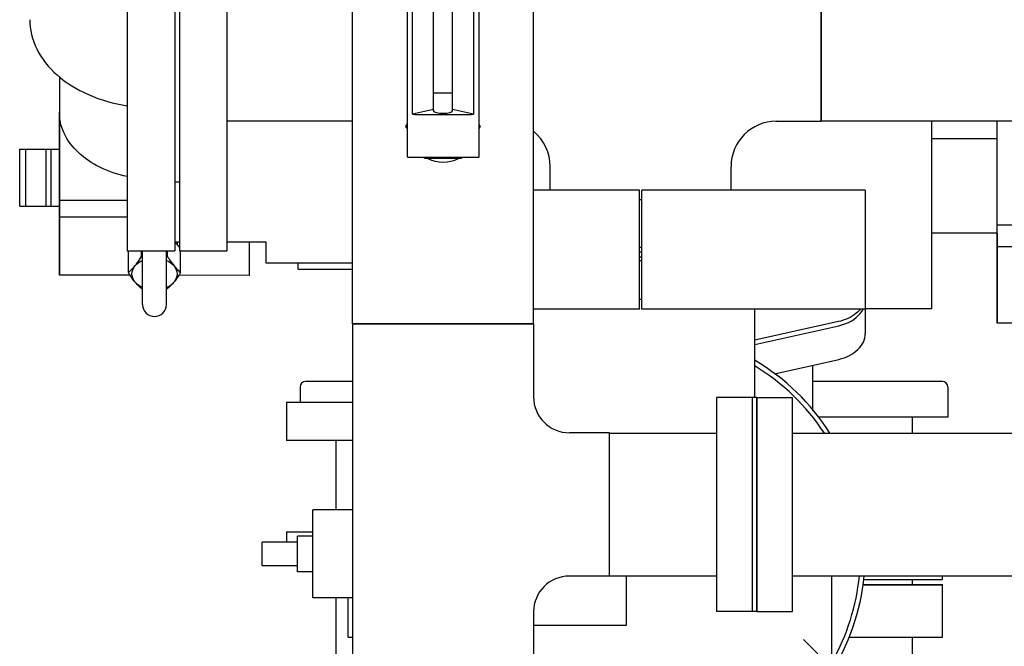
# Model space of a CAD drawing. Header units: millimetres. Extents: x 0 to 1189, y 0 to 841.
# Tile 102 of 131: x 395 to 412, y 671 to 682. Entities that reach past the tile are written whole.
import ezdxf

# ---------------------------------------------------------------- set-up
doc = ezdxf.new("R2010")
doc.units = ezdxf.units.MM
doc.header["$LTSCALE"] = 65.395
for name, color, linetype in [('0006_725600_24_SIMPLE1_X_PBL1668', 7, 'CONTINUOUS'), ('22293_KVEM_18_24_PBL1629', 7, 'CONTINUOUS'), ('25007_060000_TLKGS_KGS_V_ABL1596', 7, 'CONTINUOUS'), ('25007_061000_TLKGS_KGS_V_ABL1638', 7, 'CONTINUOUS'), ('25007_153200_42_ABL1673', 7, 'CONTINUOUS'), ('25007_153200_46_ABL1721', 7, 'CONTINUOUS'), ('25007_153200_46_T1_PBL1921', 7, 'CONTINUOUS'), ('25007_153202_26_ABL1653', 7, 'CONTINUOUS'), ('25007_153202_26_T1_PBL1684', 7, 'CONTINUOUS'), ('25007_153202_26_T3_PBL1920', 7, 'CONTINUOUS'), ('25007_153202_48_ABL1650', 7, 'CONTINUOUS'), ('25007_153202_48_T1_PBL1736', 7, 'CONTINUOUS'), ('25007_153202_48_T2_PBL1966', 7, 'CONTINUOUS'), ('25007_153500_01_ABL1680', 7, 'CONTINUOUS'), ('25007_153500_01_T1_PBL1715', 7, 'CONTINUOUS'), ('25007_641000_05_SIMPLE1_E_ABL1639', 7, 'CONTINUOUS'), ('25007_641000_05_SIMPLE1_T1_E_PBL1734', 7, 'CONTINUOUS'), ('25007_641000_05_SIMPLE1_T2_E_PBL1640', 7, 'CONTINUOUS'), ('25007_641000_05_SIMPLE1_T4_E_PBL1753', 7, 'CONTINUOUS'), ('25067_153000_20_T1_PBL1648', 7, 'CONTINUOUS'), ('25087_000000_TLKGS_MARKETING_ABL1591', 7, 'CONTINUOUS'), ('8M25C_GENSET_KPL_VERROHRUNG_ABL1611', 7, 'CONTINUOUS'), ('ARI_ZESA_DN32_PN16_EPDM_ABL1634', 7, 'CONTINUOUS'), ('ARI_ZESA_DN32_PN16_T2_EPDM_PBL1635', 7, 'CONTINUOUS'), ('B-04-30X25-76X1_5-N6000_PBL2814', 7, 'CONTINUOUS'), ('D3870-A2-L-10_PBL1645', 7, 'CONTINUOUS'), ('DIN16182-BG100X63_PBL1687', 7, 'CONTINUOUS'), ('E1514-IBC_DN65PN40X2_PBL1950', 7, 'CONTINUOUS'), ('E1514-IBC_DN65PN40X2_PBL1962', 7, 'CONTINUOUS'), ('EN1092-1-01A-DN125-PN16-131_5_PBL1681', 7, 'CONTINUOUS'), ('EN1092-1-01A-DN125-PN16-131_5_PBL1896', 7, 'CONTINUOUS'), ('EN1092-1-01A-DN65_PN16-77_5_PBL1644', 7, 'CONTINUOUS'), ('EN1092-1-01A-DN65_PN16-77_5_PBL1651', 7, 'CONTINUOUS'), ('EN1092-1-01A-DN65_PN16-77_5_PBL1951', 7, 'CONTINUOUS'), ('EN1092_01A_DN32_PN16_OUTD_PBL1674', 7, 'CONTINUOUS'), ('LAUTERBACH_SP_RING_2_0185_50_PBL1709', 7, 'CONTINUOUS'), ('LAUTERBACH_SP_RING_2_0185_50_PBL2813', 7, 'CONTINUOUS'), ('N4011-C1-90X61_PBL1718', 7, 'CONTINUOUS'), ('N4011-C1-90X61_PBL1722', 7, 'CONTINUOUS'), ('N4011-C105X77_PBL1762', 7, 'CONTINUOUS'), ('N4251-B90X63_PBL1720', 7, 'CONTINUOUS'), ('new_view_8_VBL1588', 7, 'CONTINUOUS'), ('T-STUECK-S-76_1X2_9-60_3X2_9_PBL1682', 7, 'CONTINUOUS'), ('T-STUECK-S-76_1X2_9-76_1X2_9_PBL1692', 7, 'CONTINUOUS')]:
    doc.layers.add(name, color=color, linetype=linetype)

# ---------------------------------------------------------------- blocks, each defined once
blk = doc.blocks.new('25007_641000_05_SIMPLE1_T2_E_PBL1640', base_point=(403.8, 683.012))
at = {"layer": '25007_641000_05_SIMPLE1_T2_E_PBL1640', "color": 7, "linetype": 'Continuous'}
for p, q in [((395.699, 681.069), (395.699, 680.555)), ((395.7, 681.068), (395.699, 680.471)), ((395.699, 680.555), (395.699, 677.727)), ((395.699, 678.986), (395.699, 680.471)), ((410.38, 678.313), (410.381, 680.318)), ((411.48, 678.205), (411.481, 680.318)), ((411.48, 680.025), (410.38, 680.025)), ((411.479, 678.437), (411.479, 680.025)), ((395.699, 677.727), (395.699, 678.986)), ((396.84, 678.986), (395.699, 678.986)), ((396.84, 678.703), (395.699, 678.703)), ((412.4, 678.569), (411.48, 678.569)), ((410.379, 677.165), (410.38, 678.313)), ((411.479, 678.437), (410.38, 678.437)), ((411.479, 678.437), (411.479, 676.924)), ((397.72, 678.282), (397.64, 678.282)), ((397.681, 678.249), (397.64, 678.266)), ((397.681, 678.282), (397.681, 678.249)), ((399.179, 678.282), (398.52, 678.282)), ((398.899, 677.726), (398.899, 678.282)), ((399.179, 678.025), (399.179, 678.282)), ((411.479, 676.924), (411.48, 678.205)), ((412.4, 678.204), (411.48, 678.205)), ((399.179, 677.93), (399.179, 678.025)), ((400.634, 677.929), (399.179, 677.93)), ((396.891, 677.727), (395.699, 677.727)), ((398.899, 677.726), (397.709, 677.727)), ((410.379, 677.165), (409.26, 677.165)), ((408.811, 676.948), (407.4, 676.634)), ((412.399, 676.924), (411.479, 676.924))]:
    blk.add_line(p, q, dxfattribs=at)
for points, knots in [([(395.2, 682.027), (395.2, 681.859), (395.291, 681.501), (395.656, 681.058), (396.193, 680.732), (396.616, 680.613), (396.839, 680.578)], [0, 0, 0, 0, 0.214092, 0.448752, 0.712336, 1, 1, 1, 1]), ([(396.839, 679.387), (396.681, 679.421), (396.384, 679.52), (396.011, 679.768), (395.761, 680.093), (395.699, 680.349), (395.699, 680.471)], [0, 0, 0, 0, 0.286858, 0.549247, 0.784094, 1, 1, 1, 1]), ([(409.177, 677.159), (409.157, 677.133), (409.056, 677.031), (408.918, 676.972), (408.811, 676.948)], [0, 0, 0, 0, 0.22973, 1, 1, 1, 1])]:
    blk.add_open_spline(points, degree=3, knots=knots, dxfattribs=at)
blk = doc.blocks.new('25007_641000_05_SIMPLE1_T1_E_PBL1734', base_point=(408.98, 674.884))
at = {"layer": '25007_641000_05_SIMPLE1_T1_E_PBL1734', "color": 7, "linetype": 'Continuous'}
for p, q in [((409.26, 677.16), (409.26, 676.744)), ((407.4, 676.56), (408.814, 676.878)), ((407.732, 676.069), (408.814, 676.313)), ((408.38, 675.447), (408.38, 676.215)), ((410.56, 672.608), (410.56, 672.672)), ((409.227, 672.608), (410.56, 672.608))]:
    blk.add_line(p, q, dxfattribs=at)
for points, knots in [([(408.814, 676.878), (408.86, 676.889), (409.02, 676.938), (409.169, 677.051), (409.223, 677.159)], [0, 0, 0, 0, 0.279509, 1, 1, 1, 1]), ([(408.814, 676.313), (408.876, 676.327), (408.993, 676.367), (409.138, 676.466), (409.236, 676.595), (409.26, 676.696), (409.26, 676.744)], [0, 0, 0, 0, 0.286613, 0.548718, 0.783633, 1, 1, 1, 1])]:
    blk.add_open_spline(points, degree=3, knots=knots, dxfattribs=at)
blk = doc.blocks.new('25007_641000_05_SIMPLE1_T4_E_PBL1753', base_point=(409.887, 672.524))
at = {"layer": '25007_641000_05_SIMPLE1_T4_E_PBL1753', "color": 7, "linetype": 'Continuous'}
for p in [(409.213, 672.528), (410.56, 672.52)]:
    blk.add_line(p, (410.56, 672.528), dxfattribs=at)
blk = doc.blocks.new('25007_641000_05_SIMPLE1_E_ABL1639', base_point=(421.7, 701.1))
at = {"layer": '25007_641000_05_SIMPLE1_T1_E_PBL1734'}
blk.add_blockref('25007_641000_05_SIMPLE1_T1_E_PBL1734', (408.98, 674.884), dxfattribs=at)
at = {"layer": '25007_641000_05_SIMPLE1_T2_E_PBL1640'}
blk.add_blockref('25007_641000_05_SIMPLE1_T2_E_PBL1640', (403.8, 683.012), dxfattribs=at)
at = {"layer": '25007_641000_05_SIMPLE1_T4_E_PBL1753'}
blk.add_blockref('25007_641000_05_SIMPLE1_T4_E_PBL1753', (409.887, 672.524), dxfattribs=at)
blk = doc.blocks.new('25007_061000_TLKGS_KGS_V_ABL1638', base_point=(431.215, 705.756))
at = {"layer": '25007_641000_05_SIMPLE1_E_ABL1639'}
blk.add_blockref('25007_641000_05_SIMPLE1_E_ABL1639', (421.7, 701.1), dxfattribs=at)
blk = doc.blocks.new('25007_060000_TLKGS_KGS_V_ABL1596', base_point=(410.376, 729.239))
at = {"layer": '25007_061000_TLKGS_KGS_V_ABL1638'}
blk.add_blockref('25007_061000_TLKGS_KGS_V_ABL1638', (431.215, 705.756), dxfattribs=at)
blk = doc.blocks.new('25087_000000_TLKGS_MARKETING_ABL1591', base_point=(467.401, 729.393))
at = {"layer": '25007_060000_TLKGS_KGS_V_ABL1596'}
blk.add_blockref('25007_060000_TLKGS_KGS_V_ABL1596', (410.376, 729.239), dxfattribs=at)
blk = doc.blocks.new('22293_KVEM_18_24_PBL1629', base_point=(402.95, 659.155))
at = {"layer": '22293_KVEM_18_24_PBL1629', "color": 6, "linetype": 'Continuous'}
for p, q in [((399.75, 675.85), (399.75, 675.59)), ((400.634, 675.94), (399.841, 675.94)), ((410.559, 675.94), (408.38, 675.94)), ((410.65, 675.85), (410.65, 675.34)), ((399.52, 675.59), (399.52, 674.95)), ((399.52, 675.59), (400.634, 675.59)), ((410.65, 675.34), (408.464, 675.34)), ((410.05, 675.34), (410.05, 675.072)), ((400.634, 674.95), (399.52, 674.95)), ((400.35, 674.95), (400.35, 673.78)), ((399.52, 673.41), (399.52, 673.24)), ((399.52, 673.41), (399.964, 673.41)), ((410.05, 672.608), (410.05, 672.528)), ((400.35, 672.3), (400.35, 671.032)), ((410.05, 671.64), (410.05, 670.365))]:
    blk.add_line(p, q, dxfattribs=at)
for centre, start, end in [((399.84, 675.85), 90, 180), ((410.56, 675.85), 0, 90)]:
    blk.add_arc(centre, 0.09, start, end, dxfattribs=at)
blk = doc.blocks.new('ARI_ZESA_DN32_PN16_T2_EPDM_PBL1635', base_point=(395.365, 679.37))
at = {"layer": 'ARI_ZESA_DN32_PN16_T2_EPDM_PBL1635', "color": 7, "linetype": 'Continuous'}
for p, q in [((395.032, 678.89), (395.032, 679.85)), ((395.032, 679.85), (395.699, 679.85)), ((395.132, 679.85), (395.132, 678.89)), ((395.48, 678.89), (395.48, 679.85)), ((395.555, 679.85), (395.555, 678.89)), ((395.032, 678.89), (395.699, 678.89))]:
    blk.add_line(p, q, dxfattribs=at)
blk = doc.blocks.new('ARI_ZESA_DN32_PN16_EPDM_ABL1634', base_point=(395.365, 679.37))
at = {"layer": 'ARI_ZESA_DN32_PN16_T2_EPDM_PBL1635'}
blk.add_blockref('ARI_ZESA_DN32_PN16_T2_EPDM_PBL1635', (395.365, 679.37), dxfattribs=at)
blk = doc.blocks.new('EN1092-1-01A-DN65_PN16-77_5_PBL1644', base_point=(397.24, 681.84))
at = {"layer": 'EN1092-1-01A-DN65_PN16-77_5_PBL1644', "color": 7, "linetype": 'Continuous'}
for p, q in [((396.84, 685.54), (396.84, 678.14)), ((396.84, 685.54), (397.64, 685.54)), ((397.64, 685.54), (397.64, 678.14)), ((396.84, 678.14), (397.64, 678.14))]:
    blk.add_line(p, q, dxfattribs=at)
blk = doc.blocks.new('D3870-A2-L-10_PBL1645', base_point=(397.3, 677.878))
at = {"layer": 'D3870-A2-L-10_PBL1645', "color": 7, "linetype": 'Continuous'}
for p, q in [((396.861, 677.774), (396.861, 678.14)), ((397.081, 678.043), (397.081, 678.14)), ((397.519, 678.043), (397.519, 678.14)), ((397.739, 677.774), (397.739, 678.14))]:
    blk.add_line(p, q, dxfattribs=at)
for centre, radius, start, end in [((396.583, 677.499), 1.332, 34.3336, 34.4795), ((396.341, 677.337), 1.623, 31.8192, 34.2544), ((397.375, 679.482), 1.469, 258.4583, 259.2216), ((397.225, 679.482), 1.469, 280.7784, 281.5417), ((397.375, 678.945), 1.469, 258.4583, 259.2216), ((397.225, 678.945), 1.469, 280.7784, 281.5417)]:
    blk.add_arc(centre, radius, start, end, dxfattribs=at)
for points, knots in [([(396.971, 677.884), (396.98, 677.896), (397.02, 677.947), (397.055, 678.001), (397.081, 678.043)], [0, 0, 0, 0, 0.234887, 1, 1, 1, 1]), ([(396.971, 677.884), (396.979, 677.894), (397.015, 677.933), (397.062, 677.962), (397.099, 677.978)], [0, 0, 0, 0, 0.235405, 1, 1, 1, 1]), ([(397.501, 677.978), (397.514, 677.972), (397.561, 677.949), (397.604, 677.915), (397.629, 677.884)], [0, 0, 0, 0, 0.265988, 1, 1, 1, 1]), ([(397.519, 678.043), (397.528, 678.028), (397.562, 677.974), (397.599, 677.921), (397.629, 677.884)], [0, 0, 0, 0, 0.26296, 1, 1, 1, 1]), ([(396.861, 677.774), (396.87, 677.781), (396.91, 677.815), (396.946, 677.853), (396.971, 677.884)], [0, 0, 0, 0, 0.227749, 1, 1, 1, 1]), ([(396.971, 677.616), (396.941, 677.653), (396.899, 677.75), (396.941, 677.847), (396.971, 677.884)], [0, 0, 0, 0, 0.5, 1, 1, 1, 1]), ([(397.629, 677.884), (397.638, 677.873), (397.672, 677.834), (397.71, 677.798), (397.739, 677.774)], [0, 0, 0, 0, 0.2742, 1, 1, 1, 1]), ([(397.629, 677.884), (397.659, 677.847), (397.701, 677.75), (397.659, 677.653), (397.629, 677.616)], [0, 0, 0, 0, 0.5, 1, 1, 1, 1]), ([(396.971, 677.616), (396.961, 677.627), (396.922, 677.678), (396.887, 677.732), (396.861, 677.774)], [0, 0, 0, 0, 0.234887, 1, 1, 1, 1]), ([(397.739, 677.774), (397.73, 677.76), (397.696, 677.705), (397.659, 677.652), (397.629, 677.616)], [0, 0, 0, 0, 0.26296, 1, 1, 1, 1]), ([(397.081, 677.505), (397.071, 677.513), (397.032, 677.547), (396.996, 677.585), (396.971, 677.616)], [0, 0, 0, 0, 0.227749, 1, 1, 1, 1]), ([(397.099, 677.522), (397.086, 677.528), (397.039, 677.551), (396.996, 677.585), (396.971, 677.616)], [0, 0, 0, 0, 0.265988, 1, 1, 1, 1]), ([(397.501, 677.522), (397.514, 677.528), (397.561, 677.551), (397.604, 677.585), (397.629, 677.616)], [0, 0, 0, 0, 0.265988, 1, 1, 1, 1]), ([(397.629, 677.616), (397.62, 677.605), (397.586, 677.565), (397.549, 677.529), (397.519, 677.505)], [0, 0, 0, 0, 0.2742, 1, 1, 1, 1])]:
    blk.add_open_spline(points, degree=3, knots=knots, dxfattribs=at)
blk = doc.blocks.new('25067_153000_20_T1_PBL1648', base_point=(400.86, 685.737))
at = {"layer": '25067_153000_20_T1_PBL1648', "color": 7, "linetype": 'Continuous'}
for p, q in [((403.685, 694.242), (404.62, 694.242)), ((403.685, 693.842), (404.62, 693.842)), ((397.1, 685.54), (397.1, 692.706)), ((397.5, 685.54), (397.5, 692.706)), ((397.1, 677.233), (397.1, 678.14)), ((397.5, 677.233), (397.5, 678.14))]:
    blk.add_line(p, q, dxfattribs=at)
blk.add_arc((397.3, 677.233), 0.2, 180, 360, dxfattribs=at)
blk = doc.blocks.new('EN1092-1-01A-DN65_PN16-77_5_PBL1651', base_point=(398.12, 681.84))
at = {"layer": 'EN1092-1-01A-DN65_PN16-77_5_PBL1651', "color": 7, "linetype": 'Continuous'}
for p, q in [((397.72, 685.54), (397.72, 678.14)), ((397.72, 685.54), (398.52, 685.54)), ((398.52, 685.54), (398.52, 684.891)), ((398.52, 682.891), (398.52, 678.14)), ((397.72, 678.14), (398.52, 678.14))]:
    blk.add_line(p, q, dxfattribs=at)
blk = doc.blocks.new('T-STUECK-S-76_1X2_9-76_1X2_9_PBL1692', base_point=(406.101, 681.079))
at = {"layer": 'T-STUECK-S-76_1X2_9-76_1X2_9_PBL1692', "color": 7, "linetype": 'Continuous'}
for p, q in [((404.92, 683.362), (408.52, 683.362)), ((408.52, 683.362), (408.52, 680.318)), ((407.763, 680.318), (408.52, 680.318)), ((403.958, 679.16), (403.958, 679.557)), ((407.002, 679.16), (407.002, 679.557))]:
    blk.add_line(p, q, dxfattribs=at)
for centre, start, end in [((407.763, 679.557), 90, 180), ((403.197, 679.557), 360, 50.4428)]:
    blk.add_arc(centre, 0.761, start, end, dxfattribs=at)
blk = doc.blocks.new('25007_153202_48_T1_PBL1736', base_point=(410.38, 681.84))
at = {"layer": '25007_153202_48_T1_PBL1736', "color": 7, "linetype": 'Continuous'}
for p, q in [((408.52, 680.318), (408.52, 683.362)), ((412.24, 683.362), (408.52, 683.362)), ((412.24, 680.318), (408.52, 680.318))]:
    blk.add_line(p, q, dxfattribs=at)
blk = doc.blocks.new('N4011-C105X77_PBL1762', base_point=(412.82, 681.84))
at = {"layer": 'N4011-C105X77_PBL1762', "color": 7, "linetype": 'Continuous'}
for p, q in [((412.52, 681.86), (412.52, 681.82)), ((413.12, 681.86), (413.12, 681.82))]:
    blk.add_line(p, q, dxfattribs=at)
blk = doc.blocks.new('EN1092-1-01A-DN65_PN16-77_5_PBL1951', base_point=(405.48, 678.6))
at = {"layer": 'EN1092-1-01A-DN65_PN16-77_5_PBL1951', "color": 7, "linetype": 'Continuous'}
for p, q in [((405.46, 679), (405.5, 679)), ((405.46, 678.2), (405.5, 678.2))]:
    blk.add_line(p, q, dxfattribs=at)
blk = doc.blocks.new('25007_153202_48_T2_PBL1966', base_point=(399.577, 680.318))
at = {"layer": '25007_153202_48_T2_PBL1966', "color": 7, "linetype": 'Continuous'}
blk.add_line((400.634, 680.318), (398.52, 680.318), dxfattribs=at)
blk = doc.blocks.new('25007_153202_48_ABL1650', base_point=(405.42, 681.84))
at = {"layer": '25007_153202_48_T1_PBL1736'}
blk.add_blockref('25007_153202_48_T1_PBL1736', (410.38, 681.84), dxfattribs=at)
at = {"layer": '25007_153202_48_T2_PBL1966'}
blk.add_blockref('25007_153202_48_T2_PBL1966', (399.577, 680.318), dxfattribs=at)
at = {"layer": 'EN1092-1-01A-DN65_PN16-77_5_PBL1651'}
blk.add_blockref('EN1092-1-01A-DN65_PN16-77_5_PBL1651', (398.12, 681.84), dxfattribs=at)
at = {"layer": 'EN1092-1-01A-DN65_PN16-77_5_PBL1951'}
blk.add_blockref('EN1092-1-01A-DN65_PN16-77_5_PBL1951', (405.48, 678.6), dxfattribs=at)
at = {"layer": 'N4011-C105X77_PBL1762'}
blk.add_blockref('N4011-C105X77_PBL1762', (412.82, 681.84), dxfattribs=at)
at = {"layer": 'T-STUECK-S-76_1X2_9-76_1X2_9_PBL1692'}
blk.add_blockref('T-STUECK-S-76_1X2_9-76_1X2_9_PBL1692', (406.101, 681.079), dxfattribs=at)
blk = doc.blocks.new('T-STUECK-S-76_1X2_9-60_3X2_9_PBL1682', base_point=(402.795, 673.972))
at = {"layer": 'T-STUECK-S-76_1X2_9-60_3X2_9_PBL1682', "color": 7, "linetype": 'Continuous'}
for p, q in [((400.634, 676.912), (400.634, 671.032)), ((403.678, 676.912), (400.634, 676.912)), ((403.678, 676.912), (403.678, 675.681)), ((404.956, 675.078), (404.281, 675.078)), ((404.956, 672.666), (404.956, 675.078)), ((404.956, 672.666), (404.281, 672.666)), ((403.678, 672.063), (403.678, 671.032))]:
    blk.add_line(p, q, dxfattribs=at)
for centre, start, end in [((404.281, 675.681), 180, 270), ((404.281, 672.063), 90, 180)]:
    blk.add_arc(centre, 0.603, start, end, dxfattribs=at)
blk = doc.blocks.new('25007_153202_26_T1_PBL1684', base_point=(402.156, 682.31))
at = {"layer": '25007_153202_26_T1_PBL1684', "color": 7, "linetype": 'Continuous'}
for p, q in [((400.634, 684.291), (400.634, 687.708)), ((403.678, 684.291), (403.678, 687.708)), ((400.634, 676.912), (400.634, 683.491)), ((403.678, 676.912), (403.678, 683.491)), ((400.634, 676.912), (403.678, 676.912))]:
    blk.add_line(p, q, dxfattribs=at)
blk = doc.blocks.new('N4011-C1-90X61_PBL1718', base_point=(407.056, 673.872))
at = {"layer": 'N4011-C1-90X61_PBL1718', "color": 7, "linetype": 'Continuous'}
for p, q in [((406.756, 675.672), (406.756, 672.072)), ((407.356, 675.672), (406.756, 675.672)), ((407.356, 675.672), (407.356, 672.072)), ((407.356, 672.072), (406.756, 672.072))]:
    blk.add_line(p, q, dxfattribs=at)
blk = doc.blocks.new('25007_153202_26_T3_PBL1920', base_point=(405.856, 673.872))
at = {"layer": '25007_153202_26_T3_PBL1920', "color": 7, "linetype": 'Continuous'}
for p, q in [((404.956, 675.072), (406.756, 675.072)), ((404.956, 672.672), (406.756, 672.672))]:
    blk.add_line(p, q, dxfattribs=at)
blk = doc.blocks.new('B-04-30X25-76X1_5-N6000_PBL2814', base_point=(402.156, 679.691))
at = {"layer": 'B-04-30X25-76X1_5-N6000_PBL2814', "color": 7, "linetype": 'Continuous'}
blk.add_arc((402.156, 680.232), 0.6, 244.4326, 295.5674, dxfattribs=at)
blk = doc.blocks.new('25007_153202_26_ABL1653', base_point=(402.906, 679.37))
at = {"layer": '25007_153202_26_T1_PBL1684'}
blk.add_blockref('25007_153202_26_T1_PBL1684', (402.156, 682.31), dxfattribs=at)
at = {"layer": '25007_153202_26_T3_PBL1920'}
blk.add_blockref('25007_153202_26_T3_PBL1920', (405.856, 673.872), dxfattribs=at)
at = {"layer": 'B-04-30X25-76X1_5-N6000_PBL2814'}
blk.add_blockref('B-04-30X25-76X1_5-N6000_PBL2814', (402.156, 679.691), dxfattribs=at)
at = {"layer": 'N4011-C1-90X61_PBL1718'}
blk.add_blockref('N4011-C1-90X61_PBL1718', (407.056, 673.872), dxfattribs=at)
at = {"layer": 'T-STUECK-S-76_1X2_9-60_3X2_9_PBL1682'}
blk.add_blockref('T-STUECK-S-76_1X2_9-60_3X2_9_PBL1682', (402.795, 673.972), dxfattribs=at)
blk = doc.blocks.new('EN1092_01A_DN32_PN16_OUTD_PBL1674', base_point=(400.177, 677.88))
at = {"layer": 'EN1092_01A_DN32_PN16_OUTD_PBL1674', "color": 7, "linetype": 'Continuous'}
for q in [(399.72, 677.93), (400.634, 677.83)]:
    blk.add_line((399.72, 677.83), q, dxfattribs=at)
blk = doc.blocks.new('25007_153200_42_ABL1673', base_point=(400.177, 677.88))
at = {"layer": 'EN1092_01A_DN32_PN16_OUTD_PBL1674'}
blk.add_blockref('EN1092_01A_DN32_PN16_OUTD_PBL1674', (400.177, 677.88), dxfattribs=at)
blk = doc.blocks.new('EN1092-1-01A-DN125-PN16-131_5_PBL1681', base_point=(405.56, 672.08))
at = {"layer": 'EN1092-1-01A-DN125-PN16-131_5_PBL1681', "color": 7, "linetype": 'Continuous'}
for p, q in [((409.212, 672.52), (410.56, 672.52)), ((410.56, 671.64), (410.56, 672.52)), ((400.56, 671.64), (400.56, 672.3)), ((400.56, 671.64), (400.634, 671.64)), ((408.983, 671.64), (410.56, 671.64))]:
    blk.add_line(p, q, dxfattribs=at)
blk = doc.blocks.new('25007_153500_01_T1_PBL1715', base_point=(408.479, 669.42))
at = {"layer": '25007_153500_01_T1_PBL1715', "color": 7, "linetype": 'Continuous'}
blk.add_line((408.514, 669.16), (408.445, 669.68), dxfattribs=at)
blk = doc.blocks.new('EN1092-1-01A-DN125-PN16-131_5_PBL1896', base_point=(409.47, 668))
at = {"layer": 'EN1092-1-01A-DN125-PN16-131_5_PBL1896', "color": 7, "linetype": 'Continuous'}
for p, q in [((409.26, 668.44), (409.68, 668.44)), ((409.26, 667.56), (409.68, 667.56))]:
    blk.add_line(p, q, dxfattribs=at)
blk = doc.blocks.new('25007_153500_01_ABL1680', base_point=(405.56, 670.04))
at = {"layer": '25007_153500_01_T1_PBL1715'}
blk.add_blockref('25007_153500_01_T1_PBL1715', (408.479, 669.42), dxfattribs=at)
at = {"layer": 'EN1092-1-01A-DN125-PN16-131_5_PBL1681'}
blk.add_blockref('EN1092-1-01A-DN125-PN16-131_5_PBL1681', (405.56, 672.08), dxfattribs=at)
at = {"layer": 'EN1092-1-01A-DN125-PN16-131_5_PBL1896'}
blk.add_blockref('EN1092-1-01A-DN125-PN16-131_5_PBL1896', (409.47, 668), dxfattribs=at)
blk = doc.blocks.new('DIN16182-BG100X63_PBL1687', base_point=(402.156, 681.902))
at = {"layer": 'DIN16182-BG100X63_PBL1687', "color": 7, "linetype": 'Continuous'}
for p, q in [((401.556, 679.712), (401.556, 684.112)), ((401.556, 684.112), (402.756, 684.112)), ((402.756, 684.112), (402.756, 679.712)), ((401.642, 680.437), (401.642, 683.492)), ((401.996, 683.412), (401.642, 683.492)), ((401.716, 683.496), (402.596, 683.496)), ((401.996, 680.496), (401.996, 683.432)), ((402.669, 683.492), (402.316, 683.412)), ((402.316, 680.496), (402.316, 683.432)), ((402.669, 683.492), (402.669, 680.437)), ((401.996, 680.516), (401.642, 680.437)), ((402.669, 680.437), (402.316, 680.516)), ((401.716, 680.432), (402.596, 680.432)), ((401.532, 680.232), (401.556, 680.273)), ((401.556, 680.191), (401.532, 680.232)), ((402.756, 680.273), (402.779, 680.232)), ((402.779, 680.232), (402.756, 680.191)), ((401.556, 679.712), (402.756, 679.712)), ((401.844, 679.692), (401.833, 679.712)), ((402.468, 679.692), (401.844, 679.692)), ((402.479, 679.712), (402.468, 679.692))]:
    blk.add_line(p, q, dxfattribs=at)
at = {"layer": 'DIN16182-BG100X63_PBL1687', "color": 2, "linetype": 'Continuous'}
for p, q in [((402.316, 683.192), (401.996, 683.192)), ((402.316, 680.792), (401.996, 680.792))]:
    blk.add_line(p, q, dxfattribs=at)
at = {"layer": 'DIN16182-BG100X63_PBL1687', "color": 7, "linetype": 'Continuous'}
for centre, start_param, end_param in [((401.716, 683.454), 1.570796, 2.048639), ((402.156, 683.432), 0, 3.141593), ((402.596, 683.454), 1.092954, 1.570796), ((402.156, 680.496), 3.141593, 6.283185), ((401.716, 680.475), -2.048639, -1.570796), ((402.596, 680.475), -1.570796, -1.092954)]:
    blk.add_ellipse(centre, major_axis=(0.16, 0), ratio=0.267949, start_param=start_param, end_param=end_param, dxfattribs=at)
blk = doc.blocks.new('LAUTERBACH_SP_RING_2_0185_50_PBL1709', base_point=(406.469, 678.16))
at = {"layer": 'LAUTERBACH_SP_RING_2_0185_50_PBL1709', "color": 7, "linetype": 'Continuous'}
for p, q in [((405.46, 679.16), (403.678, 679.16)), ((405.46, 677.16), (405.46, 679.16)), ((405.46, 677.16), (405.46, 679.16)), ((405.5, 677.16), (405.5, 679.16)), ((405.5, 677.16), (405.5, 679.16)), ((409.26, 679.16), (405.5, 679.16)), ((409.26, 679.16), (409.26, 677.16)), ((405.46, 677.16), (403.678, 677.16)), ((409.26, 677.16), (405.5, 677.16))]:
    blk.add_line(p, q, dxfattribs=at)
blk = doc.blocks.new('N4251-B90X63_PBL1720', base_point=(407.396, 673.872))
at = {"layer": 'N4251-B90X63_PBL1720', "color": 7, "linetype": 'Continuous'}
for p, q in [((407.356, 675.672), (407.356, 672.072)), ((407.436, 675.672), (407.356, 675.672)), ((407.436, 675.672), (407.436, 672.072)), ((407.436, 672.072), (407.356, 672.072))]:
    blk.add_line(p, q, dxfattribs=at)
blk = doc.blocks.new('N4011-C1-90X61_PBL1722', base_point=(407.736, 673.872))
at = {"layer": 'N4011-C1-90X61_PBL1722', "color": 7, "linetype": 'Continuous'}
for p, q in [((407.436, 672.072), (407.436, 675.672)), ((407.436, 675.672), (408.036, 675.672)), ((408.036, 672.072), (408.036, 675.672)), ((407.436, 672.072), (408.036, 672.072))]:
    blk.add_line(p, q, dxfattribs=at)
blk = doc.blocks.new('25007_153200_46_T1_PBL1921', base_point=(424.095, 673.872))
at = {"layer": '25007_153200_46_T1_PBL1921', "color": 7, "linetype": 'Continuous'}
for p, q in [((408.036, 675.072), (421.638, 675.072)), ((408.036, 672.672), (421.638, 672.672))]:
    blk.add_line(p, q, dxfattribs=at)
blk = doc.blocks.new('25007_153200_46_ABL1721', base_point=(424.095, 673.872))
at = {"layer": '25007_153200_46_T1_PBL1921'}
blk.add_blockref('25007_153200_46_T1_PBL1921', (424.095, 673.872), dxfattribs=at)
at = {"layer": 'N4011-C1-90X61_PBL1722'}
blk.add_blockref('N4011-C1-90X61_PBL1722', (407.736, 673.872), dxfattribs=at)
blk = doc.blocks.new('E1514-IBC_DN65PN40X2_PBL1950', base_point=(405.48, 678.12))
at = {"layer": 'E1514-IBC_DN65PN40X2_PBL1950', "color": 7, "linetype": 'Continuous'}
blk.add_line((405.46, 678.12), (405.5, 678.12), dxfattribs=at)
blk = doc.blocks.new('E1514-IBC_DN65PN40X2_PBL1962', base_point=(397.68, 681.84))
at = {"layer": 'E1514-IBC_DN65PN40X2_PBL1962', "color": 7, "linetype": 'Continuous'}
for p, q in [((397.64, 684.38), (397.72, 684.38)), ((397.64, 679.3), (397.72, 679.3))]:
    blk.add_line(p, q, dxfattribs=at)
blk = doc.blocks.new('LAUTERBACH_SP_RING_2_0185_50_PBL2813', base_point=(408.332, 673.04))
at = {"layer": 'LAUTERBACH_SP_RING_2_0185_50_PBL2813', "color": 7, "linetype": 'Continuous'}
for radius, start, end in [(3.78, 32.5523, 59.3861), (3.7, 33.3172, 58.6337), (3.78, 300.6052, 354.4048), (3.7, 330.826, 354.2825), (3.7, 301.3603, 328.6763)]:
    blk.add_arc((405.48, 673.04), radius, start, end, dxfattribs=at)
blk = doc.blocks.new('8M25C_GENSET_KPL_VERROHRUNG_ABL1611', base_point=(519.31, 700.949))
at = {"layer": '22293_KVEM_18_24_PBL1629'}
blk.add_blockref('22293_KVEM_18_24_PBL1629', (402.95, 659.155), dxfattribs=at)
at = {"layer": '25007_153200_42_ABL1673'}
blk.add_blockref('25007_153200_42_ABL1673', (400.177, 677.88), dxfattribs=at)
at = {"layer": '25007_153200_46_ABL1721'}
blk.add_blockref('25007_153200_46_ABL1721', (424.095, 673.872), dxfattribs=at)
at = {"layer": '25007_153202_26_ABL1653'}
blk.add_blockref('25007_153202_26_ABL1653', (402.906, 679.37), dxfattribs=at)
at = {"layer": '25007_153202_48_ABL1650'}
blk.add_blockref('25007_153202_48_ABL1650', (405.42, 681.84), dxfattribs=at)
at = {"layer": '25007_153500_01_ABL1680'}
blk.add_blockref('25007_153500_01_ABL1680', (405.56, 670.04), dxfattribs=at)
at = {"layer": '25067_153000_20_T1_PBL1648'}
blk.add_blockref('25067_153000_20_T1_PBL1648', (400.86, 685.737), dxfattribs=at)
at = {"layer": 'ARI_ZESA_DN32_PN16_EPDM_ABL1634'}
blk.add_blockref('ARI_ZESA_DN32_PN16_EPDM_ABL1634', (395.365, 679.37), dxfattribs=at)
at = {"layer": 'D3870-A2-L-10_PBL1645'}
blk.add_blockref('D3870-A2-L-10_PBL1645', (397.3, 677.878), dxfattribs=at)
at = {"layer": 'DIN16182-BG100X63_PBL1687'}
blk.add_blockref('DIN16182-BG100X63_PBL1687', (402.156, 681.902), dxfattribs=at)
at = {"layer": 'E1514-IBC_DN65PN40X2_PBL1950'}
blk.add_blockref('E1514-IBC_DN65PN40X2_PBL1950', (405.48, 678.12), dxfattribs=at)
at = {"layer": 'E1514-IBC_DN65PN40X2_PBL1962'}
blk.add_blockref('E1514-IBC_DN65PN40X2_PBL1962', (397.68, 681.84), dxfattribs=at)
at = {"layer": 'EN1092-1-01A-DN65_PN16-77_5_PBL1644'}
blk.add_blockref('EN1092-1-01A-DN65_PN16-77_5_PBL1644', (397.24, 681.84), dxfattribs=at)
at = {"layer": 'LAUTERBACH_SP_RING_2_0185_50_PBL1709'}
blk.add_blockref('LAUTERBACH_SP_RING_2_0185_50_PBL1709', (406.469, 678.16), dxfattribs=at)
at = {"layer": 'LAUTERBACH_SP_RING_2_0185_50_PBL2813'}
blk.add_blockref('LAUTERBACH_SP_RING_2_0185_50_PBL2813', (408.332, 673.04), dxfattribs=at)
at = {"layer": 'N4251-B90X63_PBL1720'}
blk.add_blockref('N4251-B90X63_PBL1720', (407.396, 673.872), dxfattribs=at)
blk = doc.blocks.new('0006_725600_24_SIMPLE1_X_PBL1668', base_point=(403.907, 673.04))
at = {"layer": '0006_725600_24_SIMPLE1_X_PBL1668', "color": 7, "linetype": 'Continuous'}
for p, q in [((405.5, 678.03), (405.46, 678.03)), ((405.5, 677.969), (405.46, 677.969)), ((405.5, 677.32), (405.46, 677.32)), ((407.4, 675.672), (407.4, 677.16)), ((399.964, 672.3), (399.964, 673.78)), ((400.634, 673.78), (399.964, 673.78)), ((399.704, 672.74), (399.704, 673.34)), ((399.964, 673.34), (399.704, 673.34)), ((399.114, 672.84), (399.114, 673.24)), ((399.704, 673.24), (399.114, 673.24)), ((399.704, 672.84), (399.114, 672.84)), ((399.964, 672.74), (399.704, 672.74)), ((405.24, 671.84), (405.24, 672.672)), ((408.7, 671.12), (408.7, 672.672)), ((400.634, 672.3), (399.964, 672.3)), ((403.678, 671.84), (405.24, 671.84)), ((408.22, 671.6), (408.7, 671.12)), ((408.7, 671.12), (403.678, 671.12)), ((407.4, 669.16), (407.4, 671.12)), ((405.5, 668.76), (405.46, 668.76)), ((405.5, 668.111), (405.46, 668.111)), ((405.5, 668.05), (405.46, 668.05))]:
    blk.add_line(p, q, dxfattribs=at)
blk = doc.blocks.new('NEW_VIEW_8_VBL1588', base_point=(537.261, 718.373))
at = {"layer": '0006_725600_24_SIMPLE1_X_PBL1668'}
blk.add_blockref('0006_725600_24_SIMPLE1_X_PBL1668', (403.907, 673.04), dxfattribs=at)
at = {"layer": '25087_000000_TLKGS_MARKETING_ABL1591'}
blk.add_blockref('25087_000000_TLKGS_MARKETING_ABL1591', (467.401, 729.393), dxfattribs=at)
at = {"layer": '8M25C_GENSET_KPL_VERROHRUNG_ABL1611'}
blk.add_blockref('8M25C_GENSET_KPL_VERROHRUNG_ABL1611', (519.31, 700.949), dxfattribs=at)

msp = doc.modelspace()

# ---------------------------------------------------------------- block references
at = {"layer": 'new_view_8_VBL1588'}
msp.add_blockref('NEW_VIEW_8_VBL1588', (537.26107, 718.3732), dxfattribs=at)

doc.saveas('drawing.dxf')
